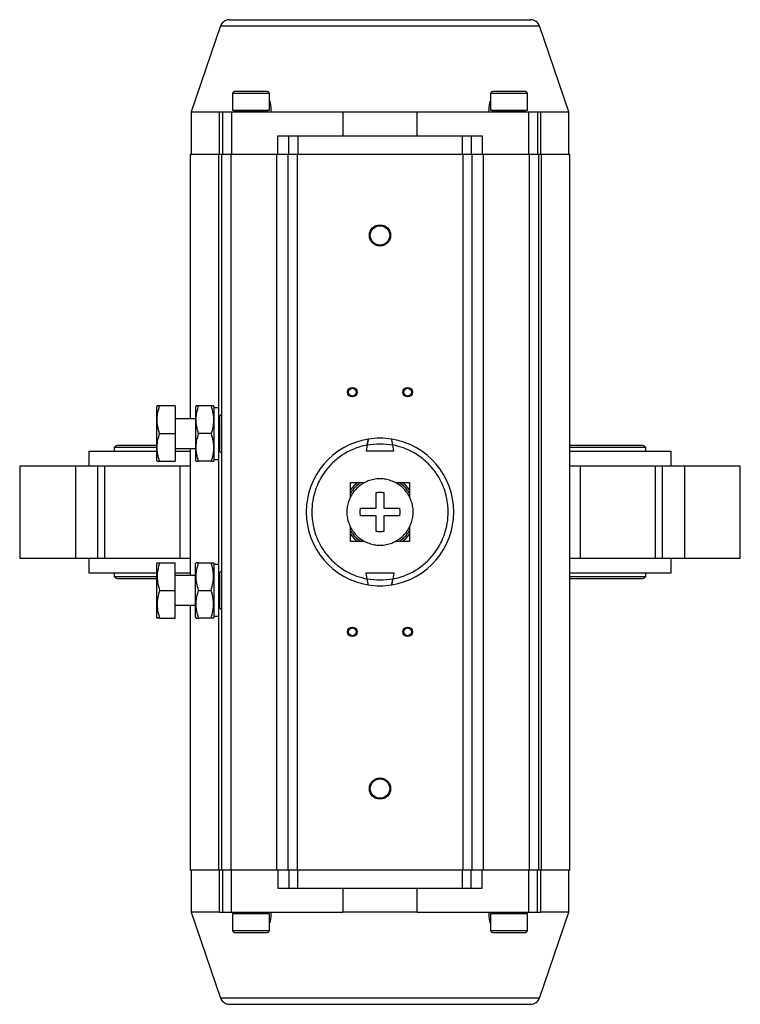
# Model space of a CAD drawing. Header units: millimetres. Extents: x 451 to 2954, y 78 to 2277.
# Tile 1 of 21: x 1246 to 1637, y 78 to 612. Entities that reach past the tile are written whole.
import ezdxf

# ---------------------------------------------------------------- set-up
doc = ezdxf.new("R2010")
doc.units = ezdxf.units.MM

msp = doc.modelspace()

# ---------------------------------------------------------------- linework, layer by layer
at = {"color": 7, "linetype": 'Continuous', "lineweight": 25}
for p, q in [((1355.29, 608.93), (1339.24, 562.3)), ((1544.24, 562.3), (1528.18, 608.93)), ((1361.74, 572.3), (1361.74, 563.3)), ((1381.74, 563.3), (1381.74, 572.3)), ((1501.74, 572.3), (1501.74, 563.3)), ((1521.74, 563.3), (1521.74, 572.3)), ((1339.24, 562.3), (1339.24, 539.3)), ((1339.24, 562.3), (1354.73, 562.3)), ((1354.73, 539.3), (1354.73, 562.3)), ((1354.73, 562.3), (1356.24, 562.3)), ((1356.24, 562.3), (1361.24, 562.3)), ((1356.24, 562.3), (1356.24, 539.3)), ((1361.24, 562.3), (1361.24, 539.3)), ((1361.24, 562.3), (1421.59, 562.3)), ((1361.74, 563.3), (1381.74, 563.3)), ((1362.69, 563.3), (1362.68, 562.55)), ((1365.74, 562.55), (1365.74, 562.3)), ((1377.74, 562.3), (1377.74, 562.73)), ((1421.59, 562.3), (1421.59, 549.3)), ((1421.59, 562.3), (1461.89, 562.3)), ((1461.89, 549.3), (1461.89, 562.3)), ((1461.89, 562.3), (1522.24, 562.3)), ((1501.74, 563.3), (1521.74, 563.3)), ((1502.69, 563.3), (1502.68, 562.55)), ((1505.74, 562.55), (1505.74, 562.3)), ((1517.74, 562.3), (1517.74, 562.73)), ((1522.24, 562.3), (1522.24, 539.3)), ((1522.24, 562.3), (1527.24, 562.3)), ((1527.24, 562.3), (1527.24, 539.3)), ((1527.24, 562.3), (1528.75, 562.3)), ((1528.75, 562.3), (1544.24, 562.3)), ((1528.75, 562.3), (1528.75, 539.3)), ((1544.24, 539.3), (1544.24, 562.3)), ((1386.24, 539.3), (1386.24, 549.3)), ((1386.24, 549.3), (1392.24, 549.3)), ((1392.24, 539.3), (1392.24, 549.3)), ((1392.24, 549.3), (1397.24, 549.3)), ((1397.24, 549.3), (1397.24, 539.3)), ((1397.24, 549.3), (1486.24, 549.3)), ((1486.24, 549.3), (1486.24, 539.3)), ((1486.24, 549.3), (1491.24, 549.3)), ((1491.24, 549.3), (1491.24, 539.3)), ((1491.24, 549.3), (1497.24, 549.3)), ((1497.24, 549.3), (1497.24, 539.3)), ((1338.74, 539.3), (1354.23, 539.3)), ((1338.74, 539.3), (1338.74, 395.8)), ((1354.23, 539.3), (1355.74, 539.3)), ((1355.74, 539.3), (1360.74, 539.3)), ((1355.74, 539.3), (1355.74, 151.3)), ((1360.74, 539.3), (1385.74, 539.3)), ((1360.74, 539.3), (1360.74, 151.3)), ((1385.74, 539.3), (1391.74, 539.3)), ((1385.74, 151.3), (1385.74, 539.3)), ((1391.74, 539.3), (1396.74, 539.3)), ((1391.74, 539.3), (1391.74, 151.3)), ((1396.74, 539.3), (1486.74, 539.3)), ((1396.74, 539.3), (1396.74, 151.3)), ((1486.74, 539.3), (1486.74, 151.3)), ((1486.74, 539.3), (1491.74, 539.3)), ((1491.74, 151.3), (1491.74, 539.3)), ((1491.74, 539.3), (1497.74, 539.3)), ((1497.74, 539.3), (1522.74, 539.3)), ((1497.74, 539.3), (1497.74, 151.3)), ((1522.74, 539.3), (1527.74, 539.3)), ((1522.74, 539.3), (1522.74, 151.3)), ((1527.74, 539.3), (1529.24, 539.3)), ((1527.74, 539.3), (1527.74, 151.3)), ((1529.24, 539.3), (1544.74, 539.3)), ((1529.24, 539.3), (1529.24, 151.3)), ((1544.74, 151.3), (1544.74, 539.3)), ((1320.86, 402.8), (1320.58, 402.3)), ((1320.58, 402.3), (1320.58, 373.3)), ((1330.58, 402.8), (1322.2, 402.8)), ((1330.58, 402.8), (1330.58, 387.8)), ((1342.03, 402.8), (1341.74, 402.3)), ((1341.74, 402.3), (1341.74, 373.3)), ((1350.11, 402.8), (1343.37, 402.8)), ((1351.74, 402.3), (1351.45, 402.8)), ((1351.74, 373.3), (1351.74, 402.3)), ((1354.24, 401.8), (1351.74, 401.8)), ((1354.24, 373.8), (1354.24, 401.8)), ((1341.74, 395.8), (1330.58, 395.8)), ((1354.59, 395.8), (1354.24, 395.8)), ((1354.59, 396.62), (1354.59, 378.97)), ((1322.2, 387.8), (1330.58, 387.8)), ((1330.58, 387.8), (1330.58, 372.8)), ((1350.11, 387.8), (1343.37, 387.8)), ((1297.54, 380.3), (1297.54, 378.3)), ((1320.58, 380.3), (1297.54, 380.3)), ((1320.58, 381.3), (1299.29, 381.3)), ((1330.58, 379.8), (1341.74, 379.8)), ((1338.74, 379.8), (1338.74, 310.8)), ((1354.24, 379.8), (1354.59, 379.8)), ((1434.8, 381.64), (1434.21, 378.3)), ((1449.27, 378.3), (1448.68, 381.64)), ((1584.19, 381.3), (1544.74, 381.3)), ((1585.94, 380.3), (1544.74, 380.3)), ((1585.94, 378.3), (1585.94, 380.3)), ((1283.74, 378.3), (1283.74, 370.3)), ((1283.74, 378.3), (1320.58, 378.3)), ((1330.58, 378.3), (1338.74, 378.3)), ((1449.27, 378.3), (1434.21, 378.3)), ((1544.74, 378.3), (1599.74, 378.3)), ((1599.74, 370.3), (1599.74, 378.3)), ((1246.29, 370.3), (1246.29, 320.3)), ((1246.29, 370.3), (1276.5, 370.3)), ((1276.5, 370.3), (1276.5, 320.3)), ((1276.5, 370.3), (1288.65, 370.3)), ((1288.65, 320.3), (1288.65, 370.3)), ((1288.65, 370.3), (1292.23, 370.3)), ((1292.23, 370.3), (1292.23, 320.3)), ((1292.23, 370.3), (1333.2, 370.3)), ((1320.58, 373.3), (1320.86, 372.8)), ((1322.2, 372.8), (1330.58, 372.8)), ((1333.2, 370.3), (1333.2, 320.3)), ((1333.2, 370.3), (1338.74, 370.3)), ((1341.74, 373.3), (1342.03, 372.8)), ((1350.11, 372.8), (1343.37, 372.8)), ((1351.45, 372.8), (1351.74, 373.3)), ((1351.74, 373.8), (1354.24, 373.8)), ((1544.74, 370.3), (1550.28, 370.3)), ((1550.28, 370.3), (1550.28, 320.3)), ((1550.28, 370.3), (1591.25, 370.3)), ((1591.25, 320.3), (1591.25, 370.3)), ((1591.25, 370.3), (1594.83, 370.3)), ((1594.83, 370.3), (1594.83, 320.3)), ((1594.83, 370.3), (1606.98, 370.3)), ((1606.98, 370.3), (1606.98, 320.3)), ((1606.98, 370.3), (1637.19, 370.3)), ((1637.19, 320.3), (1637.19, 370.3)), ((1425.74, 353.49), (1425.74, 361.3)), ((1425.74, 361.3), (1433.57, 361.3)), ((1449.9, 361.3), (1457.74, 361.3)), ((1457.74, 361.3), (1457.74, 353.41)), ((1431.16, 347.3), (1439.74, 347.3)), ((1443.74, 347.3), (1452.32, 347.3)), ((1439.74, 343.3), (1431.16, 343.3)), ((1452.32, 343.3), (1443.74, 343.3)), ((1425.74, 329.3), (1425.74, 337.19)), ((1457.74, 337.11), (1457.74, 329.3)), ((1433.58, 329.3), (1425.74, 329.3)), ((1457.74, 329.3), (1449.9, 329.3)), ((1246.29, 320.3), (1276.5, 320.3)), ((1276.5, 320.3), (1288.65, 320.3)), ((1283.74, 320.3), (1283.74, 312.3)), ((1288.65, 320.3), (1292.23, 320.3)), ((1292.23, 320.3), (1333.2, 320.3)), ((1320.86, 317.8), (1320.58, 317.3)), ((1320.58, 317.3), (1320.58, 288.3)), ((1322.2, 317.8), (1330.58, 317.8)), ((1330.58, 302.8), (1330.58, 317.8)), ((1333.2, 320.3), (1338.74, 320.3)), ((1342.03, 317.8), (1341.74, 317.3)), ((1341.74, 288.3), (1341.74, 317.3)), ((1343.37, 317.8), (1350.11, 317.8)), ((1351.74, 317.3), (1351.45, 317.8)), ((1351.74, 288.3), (1351.74, 317.3)), ((1354.24, 316.8), (1351.74, 316.8)), ((1354.24, 288.8), (1354.24, 316.8)), ((1544.74, 320.3), (1550.28, 320.3)), ((1550.28, 320.3), (1591.25, 320.3)), ((1591.25, 320.3), (1594.83, 320.3)), ((1594.83, 320.3), (1606.98, 320.3)), ((1599.74, 312.3), (1599.74, 320.3)), ((1606.98, 320.3), (1637.19, 320.3)), ((1283.74, 312.3), (1320.58, 312.3)), ((1297.54, 312.3), (1297.54, 310.3)), ((1297.54, 310.3), (1320.58, 310.3)), ((1330.58, 312.3), (1338.74, 312.3)), ((1341.74, 310.8), (1330.58, 310.8)), ((1354.59, 310.8), (1354.24, 310.8)), ((1354.59, 311.62), (1354.59, 293.97)), ((1434.8, 308.95), (1434.21, 312.3)), ((1434.21, 312.3), (1449.27, 312.3)), ((1449.27, 312.3), (1448.68, 308.95)), ((1544.74, 312.3), (1599.74, 312.3)), ((1544.74, 310.3), (1585.94, 310.3)), ((1585.94, 310.3), (1585.94, 312.3)), ((1299.29, 309.3), (1320.58, 309.3)), ((1544.74, 309.3), (1584.19, 309.3)), ((1322.2, 302.8), (1330.58, 302.8)), ((1330.58, 287.8), (1330.58, 302.8)), ((1343.37, 302.8), (1350.11, 302.8)), ((1330.58, 294.8), (1341.74, 294.8)), ((1338.74, 294.8), (1338.74, 151.3)), ((1354.24, 294.8), (1354.59, 294.8)), ((1351.74, 288.8), (1354.24, 288.8)), ((1320.58, 288.3), (1320.86, 287.8)), ((1322.2, 287.8), (1330.58, 287.8)), ((1341.74, 288.3), (1342.03, 287.8)), ((1350.11, 287.8), (1343.37, 287.8)), ((1351.45, 287.8), (1351.74, 288.3)), ((1338.74, 151.3), (1354.23, 151.3)), ((1339.24, 151.3), (1339.24, 128.3)), ((1354.23, 151.3), (1355.74, 151.3)), ((1354.73, 128.3), (1354.73, 151.3)), ((1355.74, 151.3), (1360.74, 151.3)), ((1356.24, 151.3), (1356.24, 128.3)), ((1360.74, 151.3), (1385.74, 151.3)), ((1361.24, 128.3), (1361.24, 151.3)), ((1385.74, 151.3), (1391.74, 151.3)), ((1386.24, 151.3), (1386.24, 141.3)), ((1391.74, 151.3), (1396.74, 151.3)), ((1392.24, 151.3), (1392.24, 141.3)), ((1396.74, 151.3), (1486.74, 151.3)), ((1397.24, 141.3), (1397.24, 151.3)), ((1486.24, 151.3), (1486.24, 141.3)), ((1486.74, 151.3), (1491.74, 151.3)), ((1491.24, 141.3), (1491.24, 151.3)), ((1491.74, 151.3), (1497.74, 151.3)), ((1497.24, 141.3), (1497.24, 151.3)), ((1497.74, 151.3), (1522.74, 151.3)), ((1522.24, 151.3), (1522.24, 128.3)), ((1522.74, 151.3), (1527.74, 151.3)), ((1527.24, 128.3), (1527.24, 151.3)), ((1527.74, 151.3), (1529.24, 151.3)), ((1528.75, 151.3), (1528.75, 128.3)), ((1529.24, 151.3), (1544.74, 151.3)), ((1544.24, 128.3), (1544.24, 151.3)), ((1386.24, 141.3), (1392.24, 141.3)), ((1392.24, 141.3), (1397.24, 141.3)), ((1397.24, 141.3), (1486.24, 141.3)), ((1421.59, 141.3), (1421.59, 128.3)), ((1461.89, 128.3), (1461.89, 141.3)), ((1486.24, 141.3), (1491.24, 141.3)), ((1491.24, 141.3), (1497.24, 141.3)), ((1339.24, 128.3), (1355.29, 81.67)), ((1354.73, 128.3), (1339.24, 128.3)), ((1354.73, 128.3), (1356.24, 128.3)), ((1356.24, 128.3), (1361.24, 128.3)), ((1361.24, 128.3), (1421.59, 128.3)), ((1365.74, 128.3), (1365.74, 127.86)), ((1377.74, 128.05), (1377.74, 128.3)), ((1461.89, 128.3), (1421.59, 128.3)), ((1461.89, 128.3), (1522.24, 128.3)), ((1505.74, 128.3), (1505.74, 127.86)), ((1517.74, 128.05), (1517.74, 128.3)), ((1522.24, 128.3), (1527.24, 128.3)), ((1527.24, 128.3), (1528.75, 128.3)), ((1528.18, 81.67), (1544.24, 128.3)), ((1544.24, 128.3), (1528.75, 128.3)), ((1361.74, 127.3), (1361.74, 118.3)), ((1381.74, 127.3), (1361.74, 127.3)), ((1380.78, 127.3), (1380.8, 128.05)), ((1381.74, 118.3), (1381.74, 127.3)), ((1501.74, 127.3), (1501.74, 118.3)), ((1521.74, 127.3), (1501.74, 127.3)), ((1520.78, 127.3), (1520.8, 128.05)), ((1521.74, 118.3), (1521.74, 127.3))]:
    msp.add_line(p, q, dxfattribs=at)
at = {"color": 8, "linetype": 'Continuous', "lineweight": 25}
for p, q in [((1355.29, 608.93), (1528.18, 608.93)), ((1381.74, 572.3), (1361.74, 572.3)), ((1521.74, 572.3), (1501.74, 572.3)), ((1354.23, 401.8), (1354.23, 539.3)), ((1354.23, 316.8), (1354.23, 373.8)), ((1354.23, 151.3), (1354.23, 288.8)), ((1361.74, 118.3), (1381.74, 118.3)), ((1501.74, 118.3), (1521.74, 118.3)), ((1442.2, 81.67), (1355.29, 81.67)), ((1528.18, 81.67), (1442.2, 81.67))]:
    msp.add_line(p, q, dxfattribs=at)
at = {"color": 7, "linetype": 'Continuous', "lineweight": 25}
for centre, radius in [((1441.74, 495.3), 5.75), ((1441.74, 495.3), 5.25), ((1426.74, 410.3), 2.6), ((1426.74, 410.3), 2.1), ((1456.74, 410.3), 2.6), ((1456.74, 410.3), 2.1), ((1426.74, 280.3), 2.6), ((1426.74, 280.3), 2.1), ((1456.74, 280.3), 2.6), ((1456.74, 280.3), 2.1), ((1441.74, 195.3), 5.75), ((1441.74, 195.3), 5.25)]:
    msp.add_circle(centre, radius, dxfattribs=at)
for centre, radius, start, end in [((1360.02, 607.3), 5, 90, 161), ((1523.46, 607.3), 5, 19, 90), ((1362.74, 572.3), 1, 90, 180), ((1380.74, 572.3), 1, 0, 90), ((1502.74, 572.3), 1, 90, 180), ((1520.74, 572.3), 1, 0, 90), ((1355.91, 396.62), 1.33, 97.5895, 180), ((1441.74, 345.3), 40, 99.11, 260.89), ((1441.74, 345.3), 40, 80.89, 99.11), ((1441.74, 345.3), 40, 279.11, 80.89), ((1299.29, 379.27), 2.03, 90, 149.4898), ((1584.19, 379.27), 2.03, 30.5102, 90), ((1355.91, 378.97), 1.33, 180, 262.4105), ((1441.74, 345.3), 19, 122.6369, 147.3631), ((1441.74, 345.3), 20, 126.8699, 143.1301), ((1441.74, 345.3), 19, 32.6369, 57.3631), ((1441.74, 345.3), 20, 36.8699, 53.1301), ((1441.74, 345.3), 19, 212.6369, 237.3631), ((1441.74, 345.3), 20, 216.8699, 233.1301), ((1441.74, 345.3), 19, 302.6369, 327.3631), ((1441.74, 345.3), 20, 306.8699, 323.1301), ((1299.29, 311.33), 2.03, 210.5102, 270), ((1355.91, 311.62), 1.33, 97.5895, 180), ((1584.19, 311.33), 2.03, 270, 329.4898), ((1441.74, 345.3), 40, 260.89, 279.11), ((1355.91, 293.97), 1.33, 180, 262.4105), ((1362.74, 118.3), 1, 180, 270), ((1380.74, 118.3), 1, 270, 0), ((1502.74, 118.3), 1, 180, 270), ((1520.74, 118.3), 1, 270, 0), ((1360.02, 83.3), 5, 199, 270), ((1523.46, 83.3), 5, 270, 341)]:
    msp.add_arc(centre, radius, start, end, dxfattribs=at)
for centre, major_axis, start_param, end_param in [((1369.76, 469.45), (-17.83, -868.1), 1.678737, 1.679327), ((1371.75, 565.95), (-17.83, -868.1), 1.566797, 1.567948), ((1509.76, 469.45), (-17.83, -868.1), 1.678737, 1.679327), ((1511.75, 565.95), (-17.83, -868.1), 1.566797, 1.567948), ((1371.73, 124.64), (17.83, 868.1), 1.566797, 1.567948), ((1511.73, 124.64), (17.83, 868.1), 1.566797, 1.567948), ((1373.71, 221.14), (17.83, 868.1), 1.678737, 1.679327), ((1513.71, 221.14), (17.83, 868.1), 1.678737, 1.679327)]:
    msp.add_ellipse(centre, major_axis=major_axis, ratio=0.01036, start_param=start_param, end_param=end_param, dxfattribs=at)
for points, knots in [([(1360.02, 612.3), (1360.09, 612.3), (1360.22, 612.3), (1361.3, 612.3), (1363.07, 612.3), (1365.66, 612.3), (1369.05, 612.3), (1373.24, 612.3), (1378.19, 612.3), (1383.85, 612.3), (1390.13, 612.3), (1396.92, 612.3), (1404.1, 612.3), (1411.56, 612.3), (1419.15, 612.3), (1426.73, 612.3), (1434.26, 612.3), (1439.25, 612.3), (1441.74, 612.3)], [0, 0, 0, 0, 0.058246, 0.116497, 0.177469, 0.239988, 0.303803, 0.368625, 0.434138, 0.5, 0.565862, 0.631375, 0.696197, 0.760012, 0.822531, 0.883503, 0.941748, 1, 1, 1, 1]), ([(1441.74, 612.3), (1444.23, 612.3), (1449.22, 612.3), (1456.74, 612.3), (1464.32, 612.3), (1471.92, 612.3), (1479.37, 612.3), (1486.56, 612.3), (1493.35, 612.3), (1499.62, 612.3), (1505.28, 612.3), (1510.24, 612.3), (1514.43, 612.3), (1517.82, 612.3), (1520.41, 612.3), (1522.18, 612.3), (1523.26, 612.3), (1523.39, 612.3), (1523.46, 612.3)], [0, 0, 0, 0, 0.05825, 0.116497, 0.177469, 0.239988, 0.303803, 0.368625, 0.434137, 0.5, 0.565862, 0.631375, 0.696197, 0.760012, 0.822531, 0.883503, 0.941749, 1, 1, 1, 1]), ([(1380.74, 573.3), (1380.62, 573.3), (1380.43, 573.3), (1379.31, 573.3), (1378.15, 573.3), (1376.71, 573.3), (1374.61, 573.3), (1371.74, 573.3), (1368.86, 573.3), (1366.77, 573.3), (1365.33, 573.3), (1364.17, 573.3), (1363.04, 573.3), (1362.86, 573.3), (1362.74, 573.3)], [0, 0, 0, 0, 0.1197284, 0.1841803, 0.25, 0.3158197, 0.3802716, 0.5, 0.6197284, 0.6841803, 0.75, 0.8158197, 0.8802716, 1, 1, 1, 1]), ([(1520.74, 573.3), (1520.62, 573.3), (1520.43, 573.3), (1519.31, 573.3), (1518.15, 573.3), (1516.71, 573.3), (1514.61, 573.3), (1511.74, 573.3), (1508.86, 573.3), (1506.77, 573.3), (1505.33, 573.3), (1504.17, 573.3), (1503.04, 573.3), (1502.86, 573.3), (1502.74, 573.3)], [0, 0, 0, 0, 0.119728, 0.18418, 0.25, 0.31582, 0.380272, 0.5, 0.619728, 0.68418, 0.75, 0.81582, 0.880272, 1, 1, 1, 1]), ([(1381.74, 568.58), (1381.74, 568.58), (1382.14, 567.69), (1382.4, 565.51), (1382.58, 563.37), (1382.67, 562.3)], [0, 0, 0, 0, 0.0011556, 0.4999323, 1, 1, 1, 1]), ([(1500.81, 562.3), (1500.89, 563.99), (1500.98, 566.1), (1501.61, 567.91), (1501.74, 568.27)], [0, 0, 0, 0, 0.803664, 1, 1, 1, 1]), ([(1380.62, 562.79), (1380.42, 562.78), (1380, 562.76), (1378.17, 562.73), (1375.68, 562.71), (1372.72, 562.68), (1369.64, 562.65), (1366.8, 562.63), (1364.5, 562.6), (1363.02, 562.57), (1362.5, 562.55), (1363.05, 562.52), (1364.2, 562.5), (1365.36, 562.49), (1365.74, 562.48)], [0, 0, 0, 0, 0.086979, 0.174141, 0.261332, 0.34854, 0.435748, 0.522937, 0.610097, 0.697227, 0.784335, 0.871438, 0.958548, 1, 1, 1, 1]), ([(1520.62, 562.79), (1520.42, 562.78), (1520, 562.76), (1518.17, 562.73), (1515.68, 562.71), (1512.72, 562.68), (1509.64, 562.65), (1506.8, 562.63), (1504.5, 562.6), (1503.02, 562.57), (1502.5, 562.55), (1503.05, 562.52), (1504.2, 562.5), (1505.36, 562.49), (1505.74, 562.48)], [0, 0, 0, 0, 0.086979, 0.174141, 0.261332, 0.34854, 0.435748, 0.522937, 0.610097, 0.697227, 0.784335, 0.871438, 0.958548, 1, 1, 1, 1]), ([(1322.2, 387.8), (1321.82, 389.1), (1321.03, 391.73), (1320.75, 395.63), (1321.17, 399.36), (1321.86, 401.64), (1322.2, 402.8)], [0, 0, 0, 0, 0.264614, 0.534966, 0.765352, 1, 1, 1, 1]), ([(1322.2, 402.8), (1321.83, 402.8), (1321.07, 402.8), (1320.93, 402.8), (1320.86, 402.8)], [0, 0, 0, 0, 0.495458, 1, 1, 1, 1]), ([(1343.37, 387.8), (1342.98, 389.1), (1342.2, 391.73), (1341.91, 395.63), (1342.33, 399.36), (1343.02, 401.64), (1343.37, 402.8)], [0, 0, 0, 0, 0.264614, 0.534966, 0.765352, 1, 1, 1, 1]), ([(1343.37, 402.8), (1342.99, 402.8), (1342.24, 402.8), (1342.1, 402.8), (1342.03, 402.8)], [0, 0, 0, 0, 0.495458, 1, 1, 1, 1]), ([(1350.11, 402.8), (1350.5, 401.5), (1351.28, 398.86), (1351.57, 394.96), (1351.15, 391.24), (1350.46, 388.95), (1350.11, 387.8)], [0, 0, 0, 0, 0.264614, 0.534966, 0.765352, 1, 1, 1, 1]), ([(1351.45, 402.8), (1351.38, 402.8), (1351.25, 402.8), (1350.49, 402.8), (1350.11, 402.8)], [0, 0, 0, 0, 0.494511, 1, 1, 1, 1]), ([(1322.2, 372.8), (1321.82, 374.1), (1321.03, 376.73), (1320.75, 380.63), (1321.17, 384.36), (1321.86, 386.64), (1322.2, 387.8)], [0, 0, 0, 0, 0.264614, 0.534966, 0.765352, 1, 1, 1, 1]), ([(1343.37, 372.8), (1342.98, 374.1), (1342.2, 376.73), (1341.91, 380.63), (1342.33, 384.36), (1343.02, 386.64), (1343.37, 387.8)], [0, 0, 0, 0, 0.264614, 0.534966, 0.765352, 1, 1, 1, 1]), ([(1350.11, 387.8), (1350.5, 386.5), (1351.28, 383.86), (1351.57, 379.96), (1351.15, 376.24), (1350.46, 373.95), (1350.11, 372.8)], [0, 0, 0, 0, 0.264614, 0.534966, 0.765352, 1, 1, 1, 1]), ([(1435.41, 384.79), (1435.39, 384.76), (1435.37, 384.69), (1435.27, 384.19), (1435.12, 383.45), (1434.96, 382.56), (1434.85, 381.93), (1434.8, 381.64)], [0, 0, 0, 0, 0.199697, 0.399206, 0.603851, 0.819702, 1, 1, 1, 1]), ([(1434.8, 381.64), (1434.86, 382.01), (1435, 382.76), (1435.18, 383.75), (1435.32, 384.45), (1435.39, 384.76), (1435.4, 384.78), (1435.41, 384.79)], [0, 0, 0, 0, 0.233483, 0.467245, 0.692617, 0.904494, 1, 1, 1, 1]), ([(1448.68, 381.64), (1448.61, 382.01), (1448.48, 382.76), (1448.3, 383.75), (1448.16, 384.45), (1448.09, 384.76), (1448.08, 384.78), (1448.07, 384.79)], [0, 0, 0, 0, 0.233483, 0.467245, 0.692617, 0.904494, 1, 1, 1, 1]), ([(1448.68, 381.64), (1448.61, 382.01), (1448.48, 382.76), (1448.3, 383.75), (1448.16, 384.45), (1448.09, 384.76), (1448.08, 384.78), (1448.07, 384.79)], [0, 0, 0, 0, 0.233483, 0.467245, 0.692617, 0.904494, 1, 1, 1, 1]), ([(1434.8, 381.64), (1433.48, 381.35), (1430.82, 380.75), (1426.95, 379.29), (1422.51, 377.07), (1417.74, 373.72), (1413.59, 369.53), (1410.55, 365.36), (1408.39, 361.53), (1406.46, 356.88), (1405.08, 351.45), (1404.63, 345.97), (1404.89, 341.23), (1405.57, 337.15), (1406.93, 332.37), (1409.32, 327.06), (1412.66, 322.2), (1416.18, 318.43), (1419.54, 315.59), (1423.75, 312.83), (1428.81, 310.39), (1432.83, 309.43), (1434.8, 308.95)], [0, 0, 0, 0, 0.0394822, 0.0799008, 0.121202, 0.1850838, 0.249992, 0.2932813, 0.3362685, 0.3788771, 0.4408003, 0.5, 0.539479, 0.5799008, 0.621202, 0.6850839, 0.749992, 0.7932813, 0.8362685, 0.8788772, 0.9408003, 1, 1, 1, 1]), ([(1448.68, 308.95), (1449.99, 309.25), (1452.65, 309.84), (1456.53, 311.3), (1460.97, 313.53), (1465.74, 316.88), (1469.88, 321.06), (1472.93, 325.23), (1475.09, 329.07), (1477.02, 333.72), (1478.4, 339.15), (1478.85, 344.63), (1478.59, 349.37), (1477.91, 353.45), (1476.55, 358.22), (1474.16, 363.54), (1470.82, 368.4), (1467.3, 372.17), (1463.94, 375.01), (1459.73, 377.77), (1454.67, 380.2), (1450.65, 381.17), (1448.68, 381.64)], [0, 0, 0, 0, 0.0394822, 0.0799008, 0.121202, 0.1850838, 0.249992, 0.2932813, 0.3362685, 0.3788771, 0.4408003, 0.5, 0.539479, 0.5799008, 0.621202, 0.6850839, 0.749992, 0.7932813, 0.8362685, 0.8788772, 0.9408003, 1, 1, 1, 1]), ([(1320.86, 372.8), (1320.93, 372.8), (1321.07, 372.8), (1321.82, 372.8), (1322.2, 372.8)], [0, 0, 0, 0, 0.494511, 1, 1, 1, 1]), ([(1342.03, 372.8), (1342.09, 372.8), (1342.23, 372.8), (1342.99, 372.8), (1343.37, 372.8)], [0, 0, 0, 0, 0.494511, 1, 1, 1, 1]), ([(1350.11, 372.8), (1350.48, 372.8), (1351.24, 372.8), (1351.38, 372.8), (1351.45, 372.8)], [0, 0, 0, 0, 0.495458, 1, 1, 1, 1]), ([(1441.74, 327.3), (1440.74, 327.35), (1438.72, 327.44), (1435.78, 328.23), (1432.98, 329.47), (1430.46, 331.16), (1428.24, 333.26), (1426.42, 335.69), (1425.02, 338.41), (1424.1, 341.3), (1423.68, 344.33), (1423.77, 347.36), (1424.38, 350.36), (1425.47, 353.19), (1427.03, 355.82), (1429, 358.13), (1431.35, 360.1), (1433.97, 361.63), (1436.83, 362.7), (1439.45, 363.21), (1442.1, 363.35), (1444.76, 363.13), (1447.7, 362.37), (1450.49, 361.12), (1453.01, 359.44), (1455.24, 357.33), (1457.06, 354.91), (1458.46, 352.19), (1459.38, 349.3), (1459.8, 346.26), (1459.71, 343.23), (1459.1, 340.23), (1458.01, 337.4), (1456.44, 334.77), (1454.48, 332.46), (1452.13, 330.5), (1449.51, 328.97), (1446.65, 327.89), (1444.03, 327.37), (1442.37, 327.32), (1441.74, 327.3)], [0, 0, 0, 0, 0.026463, 0.053693, 0.080155, 0.107385, 0.133848, 0.161078, 0.187541, 0.214771, 0.241233, 0.268463, 0.294926, 0.322156, 0.348618, 0.375849, 0.402311, 0.429541, 0.456004, 0.483234, 0.5, 0.526463, 0.553693, 0.580155, 0.607385, 0.633848, 0.661078, 0.687541, 0.714771, 0.741233, 0.768463, 0.794926, 0.822156, 0.848618, 0.875849, 0.902311, 0.929541, 0.956004, 0.983234, 1, 1, 1, 1]), ([(1439.74, 347.3), (1439.74, 348.75), (1439.74, 351.68), (1439.74, 354.47), (1439.74, 355.88)], [0, 0, 0, 0, 0.49456, 1, 1, 1, 1]), ([(1443.74, 355.88), (1443.74, 354.5), (1443.74, 351.71), (1443.74, 348.78), (1443.74, 347.3)], [0, 0, 0, 0, 0.49456, 1, 1, 1, 1]), ([(1431.16, 343.3), (1431.06, 343.95), (1430.87, 345.29), (1431.06, 346.62), (1431.16, 347.3)], [0, 0, 0, 0, 0.491229, 1, 1, 1, 1]), ([(1452.32, 347.3), (1452.41, 346.64), (1452.6, 345.31), (1452.42, 343.98), (1452.32, 343.3)], [0, 0, 0, 0, 0.491229, 1, 1, 1, 1]), ([(1439.74, 334.71), (1439.74, 336.09), (1439.74, 338.89), (1439.74, 341.82), (1439.74, 343.3)], [0, 0, 0, 0, 0.49456, 1, 1, 1, 1]), ([(1443.74, 343.3), (1443.74, 341.85), (1443.74, 338.92), (1443.74, 336.13), (1443.74, 334.71)], [0, 0, 0, 0, 0.49456, 1, 1, 1, 1]), ([(1322.2, 317.8), (1321.82, 316.5), (1321.03, 313.86), (1320.75, 309.96), (1321.17, 306.24), (1321.86, 303.95), (1322.2, 302.8)], [0, 0, 0, 0, 0.264614, 0.534966, 0.765352, 1, 1, 1, 1]), ([(1320.86, 317.8), (1320.93, 317.8), (1321.07, 317.8), (1321.82, 317.8), (1322.2, 317.8)], [0, 0, 0, 0, 0.494511, 1, 1, 1, 1]), ([(1343.37, 302.8), (1342.98, 304.1), (1342.2, 306.73), (1341.91, 310.63), (1342.33, 314.36), (1343.02, 316.64), (1343.37, 317.8)], [0, 0, 0, 0, 0.264614, 0.534966, 0.765352, 1, 1, 1, 1]), ([(1343.37, 317.8), (1342.99, 317.8), (1342.24, 317.8), (1342.1, 317.8), (1342.03, 317.8)], [0, 0, 0, 0, 0.495458, 1, 1, 1, 1]), ([(1350.11, 302.8), (1350.5, 304.1), (1351.28, 306.73), (1351.57, 310.63), (1351.15, 314.36), (1350.46, 316.64), (1350.11, 317.8)], [0, 0, 0, 0, 0.264614, 0.534966, 0.765352, 1, 1, 1, 1]), ([(1350.11, 317.8), (1350.48, 317.8), (1351.24, 317.8), (1351.38, 317.8), (1351.45, 317.8)], [0, 0, 0, 0, 0.495458, 1, 1, 1, 1]), ([(1435.41, 305.8), (1435.39, 305.83), (1435.37, 305.9), (1435.27, 306.4), (1435.12, 307.14), (1434.96, 308.03), (1434.85, 308.67), (1434.8, 308.95)], [0, 0, 0, 0, 0.199697, 0.399206, 0.603851, 0.819702, 1, 1, 1, 1]), ([(1435.41, 305.8), (1435.39, 305.83), (1435.37, 305.9), (1435.27, 306.4), (1435.12, 307.14), (1434.96, 308.03), (1434.85, 308.67), (1434.8, 308.95)], [0, 0, 0, 0, 0.199697, 0.399206, 0.603851, 0.819702, 1, 1, 1, 1]), ([(1448.68, 308.95), (1448.61, 308.58), (1448.48, 307.83), (1448.3, 306.85), (1448.16, 306.14), (1448.09, 305.84), (1448.08, 305.81), (1448.07, 305.8)], [0, 0, 0, 0, 0.233483, 0.467245, 0.692617, 0.904494, 1, 1, 1, 1]), ([(1448.07, 305.8), (1448.08, 305.83), (1448.11, 305.9), (1448.21, 306.4), (1448.35, 307.14), (1448.52, 308.03), (1448.63, 308.67), (1448.68, 308.95)], [0, 0, 0, 0, 0.199697, 0.399206, 0.603851, 0.819702, 1, 1, 1, 1]), ([(1322.2, 302.8), (1321.82, 301.5), (1321.03, 298.86), (1320.75, 294.96), (1321.17, 291.24), (1321.86, 288.95), (1322.2, 287.8)], [0, 0, 0, 0, 0.264614, 0.534966, 0.765352, 1, 1, 1, 1]), ([(1343.37, 287.8), (1342.98, 289.1), (1342.2, 291.73), (1341.91, 295.63), (1342.33, 299.36), (1343.02, 301.64), (1343.37, 302.8)], [0, 0, 0, 0, 0.264614, 0.534966, 0.765352, 1, 1, 1, 1]), ([(1350.11, 287.8), (1350.5, 289.1), (1351.28, 291.73), (1351.57, 295.63), (1351.15, 299.36), (1350.46, 301.64), (1350.11, 302.8)], [0, 0, 0, 0, 0.2646136, 0.5349658, 0.7653524, 1, 1, 1, 1]), ([(1322.2, 287.8), (1321.83, 287.8), (1321.07, 287.8), (1320.93, 287.8), (1320.86, 287.8)], [0, 0, 0, 0, 0.495458, 1, 1, 1, 1]), ([(1342.03, 287.8), (1342.09, 287.8), (1342.23, 287.8), (1342.99, 287.8), (1343.37, 287.8)], [0, 0, 0, 0, 0.494511, 1, 1, 1, 1]), ([(1351.45, 287.8), (1351.38, 287.8), (1351.25, 287.8), (1350.49, 287.8), (1350.11, 287.8)], [0, 0, 0, 0, 0.494511, 1, 1, 1, 1]), ([(1382.67, 128.3), (1382.59, 126.6), (1382.49, 124.5), (1381.86, 122.68), (1381.74, 122.33)], [0, 0, 0, 0, 0.803664, 1, 1, 1, 1]), ([(1501.74, 122.01), (1501.74, 122.01), (1501.34, 122.91), (1501.08, 125.08), (1500.9, 127.22), (1500.81, 128.3)], [0, 0, 0, 0, 0.001156, 0.499932, 1, 1, 1, 1]), ([(1362.85, 127.81), (1363.06, 127.82), (1363.48, 127.83), (1365.31, 127.86), (1367.8, 127.89), (1370.76, 127.91), (1373.83, 127.94), (1376.68, 127.97), (1378.98, 127.99), (1380.46, 128.02), (1380.98, 128.05), (1380.42, 128.07), (1379.28, 128.1), (1378.11, 128.11), (1377.74, 128.11)], [0, 0, 0, 0, 0.086979, 0.174141, 0.261332, 0.34854, 0.435748, 0.522937, 0.610097, 0.697227, 0.784335, 0.871438, 0.958548, 1, 1, 1, 1]), ([(1502.85, 127.81), (1503.06, 127.82), (1503.48, 127.83), (1505.31, 127.86), (1507.8, 127.89), (1510.76, 127.91), (1513.83, 127.94), (1516.68, 127.97), (1518.98, 127.99), (1520.46, 128.02), (1520.98, 128.05), (1520.42, 128.07), (1519.28, 128.1), (1518.11, 128.11), (1517.74, 128.11)], [0, 0, 0, 0, 0.086979, 0.174141, 0.261332, 0.34854, 0.435748, 0.522937, 0.610097, 0.697227, 0.784335, 0.871438, 0.958548, 1, 1, 1, 1]), ([(1362.74, 117.3), (1362.86, 117.3), (1363.04, 117.3), (1364.17, 117.3), (1365.33, 117.3), (1366.77, 117.3), (1368.86, 117.3), (1371.74, 117.3), (1374.61, 117.3), (1376.71, 117.3), (1378.15, 117.3), (1379.31, 117.3), (1380.43, 117.3), (1380.62, 117.3), (1380.74, 117.3)], [0, 0, 0, 0, 0.119728, 0.18418, 0.25, 0.31582, 0.380272, 0.5, 0.619728, 0.68418, 0.75, 0.81582, 0.880272, 1, 1, 1, 1]), ([(1502.74, 117.3), (1502.86, 117.3), (1503.04, 117.3), (1504.17, 117.3), (1505.33, 117.3), (1506.77, 117.3), (1508.86, 117.3), (1511.74, 117.3), (1514.61, 117.3), (1516.71, 117.3), (1518.15, 117.3), (1519.31, 117.3), (1520.43, 117.3), (1520.62, 117.3), (1520.74, 117.3)], [0, 0, 0, 0, 0.1197284, 0.1841803, 0.25, 0.3158197, 0.3802716, 0.5, 0.6197284, 0.6841803, 0.75, 0.8158197, 0.8802716, 1, 1, 1, 1]), ([(1360.02, 78.3), (1360.09, 78.3), (1360.22, 78.3), (1361.3, 78.3), (1363.07, 78.3), (1365.66, 78.3), (1369.05, 78.3), (1373.24, 78.3), (1378.19, 78.3), (1383.85, 78.3), (1390.13, 78.3), (1396.92, 78.3), (1404.1, 78.3), (1411.56, 78.3), (1419.15, 78.3), (1426.73, 78.3), (1434.26, 78.3), (1439.25, 78.3), (1441.74, 78.3)], [0, 0, 0, 0, 0.058246, 0.116497, 0.177469, 0.239988, 0.303803, 0.368625, 0.434138, 0.5, 0.565862, 0.631375, 0.696197, 0.760012, 0.822531, 0.883503, 0.941748, 1, 1, 1, 1]), ([(1441.74, 78.3), (1444.23, 78.3), (1449.22, 78.3), (1456.74, 78.3), (1464.32, 78.3), (1471.92, 78.3), (1479.37, 78.3), (1486.56, 78.3), (1493.35, 78.3), (1499.62, 78.3), (1505.28, 78.3), (1510.24, 78.3), (1514.43, 78.3), (1517.82, 78.3), (1520.41, 78.3), (1522.18, 78.3), (1523.26, 78.3), (1523.39, 78.3), (1523.46, 78.3)], [0, 0, 0, 0, 0.05825, 0.116497, 0.177469, 0.239988, 0.303803, 0.368625, 0.434137, 0.5, 0.565862, 0.631375, 0.696197, 0.760012, 0.822531, 0.883503, 0.941749, 1, 1, 1, 1])]:
    msp.add_open_spline(points, degree=3, knots=knots, dxfattribs=at)
for points in [[(1434.8, 381.64), (1437.11, 381.97), (1441.74, 382.63), (1446.37, 381.97), (1448.68, 381.64)], [(1439.74, 355.88), (1440.41, 355.97), (1441.74, 356.16), (1443.07, 355.97), (1443.74, 355.88)], [(1443.74, 334.71), (1443.07, 334.62), (1441.74, 334.43), (1440.41, 334.62), (1439.74, 334.71)], [(1448.68, 308.95), (1446.37, 308.63), (1441.74, 307.97), (1437.11, 308.63), (1434.8, 308.95)]]:
    msp.add_open_spline(points, degree=3, dxfattribs=at)

doc.saveas('drawing.dxf')
